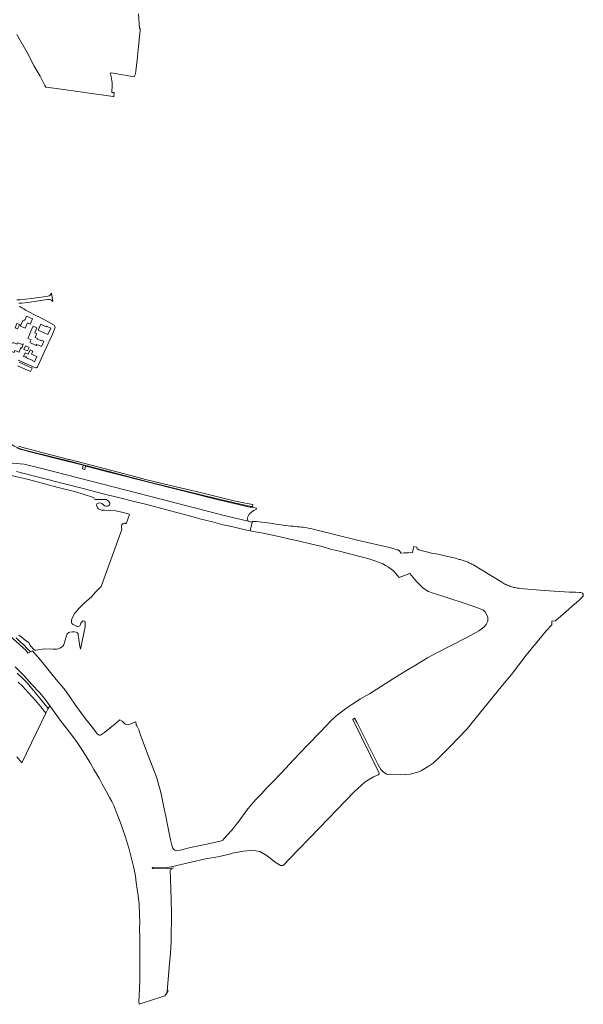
# Model space of a CAD drawing. Extents: x 184422 to 186971, y 345860 to 349088.
# Tile 23 of 59: x 186121 to 186971, y 345860 to 347344. Entities that reach past the tile are written whole.
import ezdxf

# ---------------------------------------------------------------- set-up
doc = ezdxf.new("R2010")
doc.units = 0
for name, color, linetype, lineweight in [('B-WE-GR-BOUWLAND-GV', 80, 'Continuous', 13), ('B-WE-GR-GRAS-GV', 60, 'Continuous', 13), ('B-WE-GR-GROENVOORZIENING-GV', 80, 'Continuous', 18), ('B-WE-GW-TALUD_KRUIN-G', 90, 'Continuous', 18), ('B-WE-OG-TERREIN_ERF-GV', 7, 'Continuous', 18), ('B-WE-OG-WATER-GV', 130, 'Continuous', 18), ('B-WE-VH-VERHARDING_ASFALT-GV', 252, 'Continuous', 18), ('B-WE-VH-VERHARDING_GESLOTEN-GV', 252, 'Continuous', 18), ('B-WE-VH-VERHARDING_HALFVERHARDING-GV', 252, 'Continuous', 18), ('B-WE-VH-VERHARDING_OPEN-GV', 252, 'Continuous', 18)]:
    doc.layers.add(name, color=color, linetype=linetype, lineweight=lineweight)

msp = doc.modelspace()

# ---------------------------------------------------------------- linework, layer by layer
at = {"layer": 'B-WE-GR-BOUWLAND-GV', "flags": 128}
msp.add_lwpolyline([(186116.358, 347322.201), (186131.897, 347294.728), (186142.737, 347274.392), (186151.45, 347259.153), (186158.625, 347245.308), (186160.103, 347242.789), (186176.188, 347240.566), (186261.943, 347228.661), (186262.574, 347228.573), (186263.369, 347234.295), (186260.767, 347234.656), (186260.421, 347234.755), (186259.542, 347235.207), (186260.341, 347245.273), (186260.341, 347248.895), (186258.063, 347260.895), (186257.213, 347263.319), (186258.896, 347263.909), (186264.507, 347263.173), (186293.46, 347258.105), (186293.966, 347259.379), (186294.141, 347259.822), (186295.258, 347262.637), (186295.924, 347266.54), (186297.865, 347283.655), (186299.737, 347303.746), (186302.278, 347328.71), (186302.503, 347331.114), (186301.689, 347331.19), (186300.06, 347353.063)], dxfattribs=at)
at = {"layer": 'B-WE-GR-GRAS-GV', "flags": 128}
for points in [[(186098.596, 346676.657), (186127.495, 346674.169), (186154.111, 346667.726), (186208.922, 346653.761), (186332.08, 346621.739), (186429.029, 346596.854), (186465.464, 346588.084), (186464.561, 346589.694), (186463.668, 346592.82), (186465.247, 346595.663), (186467.336, 346599.424), (186470.132, 346601.55), (186473.483, 346604.098), (186477.271, 346605.933), (186477.873, 346607.877), (186475.882, 346608.381), (186474.376, 346608.762), (186473.162, 346609.098), (186471.793, 346609.348), (186467.69, 346609.363), (186420.443, 346620.344), (186259.031, 346661.167), (186220.412, 346671.357), (186220.309, 346670.979), (186220.044, 346671.062), (186219.036, 346666.322), (186217.087, 346666.661), (186215.623, 346667.158), (186215.369, 346667.581), (186216.74, 346672.096), (186216.499, 346672.171), (186216.57, 346672.401), (186177.565, 346682.304), (186151.943, 346688.87), (186134.088, 346693.447), (186129.312, 346694.599), (186123.373, 346696.033), (186122.548, 346696.333), (186116.3, 346698.61)], [(186115.966, 346663.094), (186129.362, 346659.544), (186146.954, 346655.151), (186165.239, 346650.577), (186184.301, 346645.631), (186204.326, 346640.684), (186220.659, 346636.287), (186237.173, 346631.931), (186250.806, 346628.635), (186269.714, 346624.019), (186293.41, 346617.97), (186312.538, 346613.07), (186333.325, 346607.756), (186355.559, 346601.979), (186374.596, 346596.868), (186394.199, 346591.358), (186411.276, 346587.05), (186425.453, 346583.369), (186441.922, 346579.761), (186465.074, 346574.056), (186468.443, 346573.459), (186471.261, 346586.689), (186468.517, 346587.349), (186465.464, 346588.084), (186429.029, 346596.854), (186332.08, 346621.739), (186208.922, 346653.761), (186154.111, 346667.726), (186127.495, 346674.169), (186098.596, 346676.657)], [(186114.077, 346368.617), (186127.009, 346355.325), (186139.167, 346342.142), (186150.719, 346329.795), (186158.657, 346320.375), (186166.344, 346309.947), (186183.54, 346285.964), (186190.819, 346276.627), (186200.815, 346263.392), (186207.343, 346254.51), (186214.258, 346244.138), (186220.226, 346235.297), (186227.279, 346223.71), (186232.725, 346213.89), (186240.377, 346200.827), (186245.283, 346191.775), (186251.418, 346180.926), (186255.494, 346172.566), (186256.223, 346171.334), (186259.542, 346165.6), (186262.685, 346159.55), (186267.458, 346147.638), (186272.423, 346134.801), (186275.886, 346125.025), (186280.521, 346111.67), (186283.503, 346101.901), (186285.806, 346093.426), (186287.954, 346085.522), (186290.553, 346075.359), (186292.993, 346065.517), (186295.648, 346052.951), (186296.612, 346043.459), (186298.071, 346033.441), (186299.498, 346023.192), (186300.719, 346010.808), (186301.564, 345994.51), (186301.728, 345983.808), (186301.646, 345974.329), (186301.705, 345959.824), (186301.828, 345950.228), (186301.876, 345946.511), (186301.949, 345935.851), (186302.049, 345921.61), (186302.028, 345910.543), (186301.94, 345903.615), (186301.721, 345894.495), (186301.297, 345884.894), (186300.894, 345872.665), (186300.589, 345864.405), (186300.745, 345859.738), (186339.717, 345872.369), (186340.921, 345874.626), (186344.231, 345879.14), (186344.574, 345880.561), (186343.343, 345879.245), (186346.276, 345915.504), (186348.127, 345936.796), (186349.003, 345954.285), (186349.594, 345998.712), (186348.483, 346034.445), (186347.458, 346062.697), (186350.074, 346063.255), (186350.7, 346064.432), (186350.894, 346065.071), (186352.842, 346065.438), (186342.918, 346064.031), (186323.107, 346064.499), (186320.834, 346064.537), (186320.659, 346066.738), (186343.752, 346066.225), (186351.706, 346067.76), (186357.909, 346069.009), (186401.18, 346078.993), (186419.519, 346082.276), (186438.965, 346086.819), (186441.095, 346087.527), (186458.45, 346090.666), (186468.481, 346091.395), (186476.871, 346091.213), (186483.072, 346090.301), (186493.924, 346083.735), (186505.962, 346074.068), (186514.196, 346069.146), (186517.985, 346069.146), (186539.63, 346091.678), (186559.095, 346111.941), (186625.041, 346179.991), (186641.598, 346195.285), (186654.085, 346202.861), (186661.381, 346205.527), (186663.065, 346206.65), (186662.925, 346208.053), (186623.077, 346289.152), (186623.782, 346289.735), (186625.76, 346291.369), (186628.968, 346285.05), (186660.466, 346223.01), (186665.265, 346213.567), (186668.743, 346210.038), (186673.941, 346206.755), (186678.866, 346206.117), (186694.642, 346205.843), (186709.416, 346206.938), (186721.18, 346209.674), (186726.834, 346212.409), (186736.774, 346218.337), (186744.069, 346223.535), (186754.283, 346232.746), (186769.057, 346247.428), (186795.503, 346275.333), (186807.814, 346290.198), (186848.851, 346340.902), (186862.166, 346356.952), (186884.691, 346386.134), (186907.854, 346414.587), (186914.772, 346422.6), (186923.029, 346431.7), (186923.138, 346437.171), (186928.491, 346437.875), (186930.606, 346439.859), (186932.583, 346441.432), (186945.01, 346452.169), (186948.769, 346455.451), (186953.284, 346459.394), (186955.847, 346461.811), (186956.762, 346462.675), (186963.807, 346468.803), (186967.653, 346472.288), (186969.917, 346474.794), (186970.276, 346475.313), (186970.548, 346475.919), (186970.614, 346476.396), (186970.639, 346476.931), (186970.55, 346477.531), (186970.389, 346478.044), (186970.145, 346478.637), (186969.881, 346478.983), (186969.439, 346479.414), (186968.943, 346479.772), (186968.053, 346480.197), (186966.773, 346480.601), (186965.047, 346480.763), (186959.107, 346480.977), (186949.654, 346480.91), (186911.862, 346483.411), (186874.937, 346486.823), (186873.157, 346487.025), (186871.378, 346487.278), (186869.603, 346487.583), (186867.834, 346487.938), (186866.073, 346488.345), (186864.321, 346488.802), (186862.583, 346489.309), (186860.858, 346489.867), (186859.151, 346490.473), (186857.462, 346491.128), (186855.794, 346491.83), (186854.149, 346492.578), (186852.528, 346493.372), (186850.934, 346494.21), (186849.368, 346495.091), (186847.832, 346496.013), (186806.454, 346521.389), (186805.113, 346522.146), (186803.758, 346522.88), (186802.389, 346523.591), (186801.007, 346524.278), (186799.612, 346524.941), (186798.204, 346525.58), (186796.785, 346526.194), (186795.356, 346526.783), (186793.916, 346527.347), (186792.467, 346527.885), (186791.009, 346528.398), (186789.543, 346528.885), (186788.069, 346529.345), (186786.589, 346529.779), (186785.103, 346530.187), (186783.611, 346530.568), (186778.163, 346532.219), (186773.345, 346533.579), (186766.277, 346535.144), (186759.829, 346536.543), (186751.702, 346538.229), (186741.801, 346540.161), (186730.81, 346542.734), (186729.974, 346542.938), (186724.111, 346544.37), (186722.632, 346544.892), (186720.343, 346546.723), (186719.731, 346549.192), (186715.314, 346549.933), (186713.291, 346540.856), (186707.06, 346540.609), (186700.287, 346540.341), (186695.278, 346540.143), (186695.144, 346540.543), (186694.986, 346540.939), (186694.804, 346541.33), (186694.599, 346541.713), (186694.371, 346542.086), (186694.12, 346542.447), (186693.848, 346542.794), (186693.555, 346543.125), (186693.244, 346543.438), (186692.916, 346543.733), (186692.572, 346544.007), (186692.215, 346544.26), (186691.847, 346544.49), (186691.469, 346544.697), (186691.084, 346544.881), (186690.694, 346545.041), (186678.207, 346548.322), (186634.271, 346558.685), (186593.529, 346568.512), (186559.231, 346577.308), (186556.515, 346577.818), (186553.79, 346578.281), (186551.057, 346578.697), (186548.316, 346579.067), (186545.57, 346579.39), (186542.819, 346579.666), (186540.064, 346579.895), (186537.307, 346580.076), (186533.478, 346580.429), (186529.652, 346580.81), (186525.828, 346581.219), (186522.007, 346581.654), (186518.19, 346582.117), (186514.376, 346582.608), (186510.565, 346583.125), (186506.759, 346583.67), (186502.65, 346584.424), (186498.529, 346585.112), (186494.395, 346585.735), (186490.252, 346586.292), (186486.101, 346586.782), (186481.942, 346587.207), (186477.779, 346587.564), (186473.612, 346587.856), (186471.487, 346587.75), (186471.261, 346586.689), (186468.443, 346573.459), (186475.723, 346572.17), (186487.806, 346570.234), (186499.293, 346567.717), (186511.345, 346564.964), (186528.111, 346561.043), (186540.654, 346558.371), (186561.263, 346553.703), (186576.771, 346549.885), (186589.565, 346546.182), (186603.015, 346542.974), (186620.028, 346538.658), (186633.797, 346535.123), (186645.727, 346531.874), (186656.336, 346528.464), (186662.02, 346526.562), (186668.353, 346523.764), (186672.412, 346521.414), (186676.798, 346518.981), (186680.992, 346516.067), (186684.91, 346512.81), (186687.674, 346509.903), (186692.813, 346503.234), (186709.21, 346509.216), (186714.185, 346503.431), (186719.068, 346497.413), (186724.535, 346491.512), (186728.686, 346487.746), (186732.053, 346485.256), (186737.029, 346482.305), (186742.634, 346480.087), (186749.431, 346478.191), (186766.301, 346472.798), (186790.964, 346464.803), (186814.014, 346456.681), (186819.774, 346454.217), (186822.732, 346451.609), (186825.208, 346446.992), (186826.436, 346442.842), (186826.451, 346437.255), (186824.236, 346432.213), (186820.73, 346428.15), (186813.18, 346422.617), (186806.17, 346418.627), (186792.896, 346411.973), (186773.242, 346401.656), (186748.784, 346389.066), (186735.774, 346382.078), (186717.839, 346370.974), (186704.274, 346363.1), (186684.595, 346350.859), (186664.664, 346338.41), (186648.183, 346328.016), (186634.641, 346320.242), (186621.438, 346311.972), (186614.129, 346306.923), (186607.859, 346302.281), (186601.757, 346297.806), (186596.395, 346293.052), (186589.248, 346286.783), (186574.774, 346271.295), (186554.604, 346250.22), (186533.761, 346228.498), (186515.496, 346208.962), (186502.249, 346195.408), (186493.101, 346185.768), (186485.397, 346177.284), (186477.596, 346169.022), (186469.752, 346160.634), (186463.12, 346152.231), (186451.716, 346136.318), (186445.916, 346128.981), (186441.02, 346122.967), (186433.258, 346114.289), (186428.839, 346109.074), (186426.962, 346107.27), (186423.093, 346105.682), (186416.682, 346104.212), (186400.531, 346100.711), (186378.202, 346095.977), (186362.658, 346091.947), (186359.483, 346091.478), (186357.595, 346091.231), (186356.118, 346091.503), (186354.565, 346092.085), (186353.063, 346093.308), (186351.769, 346094.996), (186350.147, 346099.805), (186348.34, 346107.96), (186345.717, 346120.172), (186342.602, 346135.136), (186341.149, 346143.462), (186338.809, 346154.288), (186336.229, 346167.082), (186334.164, 346177.123), (186332.332, 346184.627), (186329.831, 346193.186), (186327.887, 346199.764), (186325.689, 346206.463), (186318.121, 346225.745), (186312.115, 346241.435), (186306.825, 346255.148), (186303.015, 346265.689), (186300.341, 346273.76), (186297.369, 346279.711), (186296.592, 346280.925), (186295.67, 346285.637), (186293.063, 346284.751), (186287.536, 346281.98), (186284.693, 346281.331), (186282.269, 346281.484), (186280.036, 346282.001), (186278.223, 346283.503), (186275.296, 346286.423), (186272.024, 346288.451), (186264.607, 346282.823), (186248.564, 346269.499), (186242.463, 346265.452), (186240.917, 346265.332), (186239.529, 346265.871), (186237.755, 346267.446), (186230.717, 346277.055), (186218.484, 346292.344), (186204.98, 346310.707), (186189.707, 346332.962), (186184.227, 346339.259), (186178.173, 346346.216), (186169.181, 346357.588), (186157.115, 346372.377), (186149.99, 346380.897), (186146.561, 346385.093), (186140.245, 346392.822), (186136.854, 346390.937), (186133.304, 346389.066), (186130.327, 346393.309), (186110.457, 346411.379)], [(186110.457, 346411.379), (186130.327, 346393.309), (186133.304, 346389.066), (186136.854, 346390.937), (186132.271, 346396.185), (186126.812, 346401.601), (186121.638, 346406.18), (186115.256, 346412.253)], [(186116.922, 346359.161), (186125.729, 346350.975), (186132.569, 346343.961), (186138.365, 346336.262), (186141.945, 346332.409), (186163.906, 346305.702), (186166.344, 346309.947), (186158.657, 346320.375), (186150.719, 346329.795), (186139.167, 346342.142), (186127.009, 346355.325), (186114.077, 346368.617)]]:
    msp.add_lwpolyline(points, dxfattribs=at)
at = {"layer": 'B-WE-GR-GROENVOORZIENING-GV'}
msp.add_lwpolyline([(186122.868, 346696.99, -0.10192957), (186097.547, 346712.253)], format="xyb", dxfattribs=at)
at = {"layer": 'B-WE-GR-GROENVOORZIENING-GV', "flags": 128}
msp.add_lwpolyline([(186116.3, 346698.61), (186122.548, 346696.333), (186123.373, 346696.033), (186129.312, 346694.599), (186134.088, 346693.447), (186151.943, 346688.87), (186177.565, 346682.304), (186216.57, 346672.401), (186216.669, 346672.726), (186220.465, 346671.549), (186220.412, 346671.357), (186259.031, 346661.167), (186420.443, 346620.344), (186467.69, 346609.363), (186471.793, 346609.348), (186471.874, 346610.068), (186464.942, 346611.264), (186458.316, 346612.57), (186442.456, 346616.236), (186415.191, 346623.102), (186352.966, 346638.19), (186339.244, 346641.442), (186314.746, 346647.499), (186253.843, 346663.418), (186216.441, 346673.372), (186199.876, 346677.538), (186136.763, 346693.413), (186122.868, 346696.99)], dxfattribs=at)
at = {"layer": 'B-WE-GW-TALUD_KRUIN-G', "flags": 128}
for points in [[(185985.609, 346531.921), (185994.682, 346525.144), (185999.805, 346519.502), (186007.233, 346511.173), (186016.726, 346498.984), (186028.767, 346487.412), (186041.033, 346476.093), (186054.576, 346464.2), (186065.559, 346453.088), (186076.32, 346441.906), (186092.822, 346426.8), (186110.457, 346411.379), (186130.327, 346393.309), (186133.304, 346389.066), (186136.854, 346390.937)], [(186166.344, 346309.947), (186158.657, 346320.375), (186150.719, 346329.795), (186139.167, 346342.142), (186127.009, 346355.325), (186114.077, 346368.617)]]:
    msp.add_lwpolyline(points, dxfattribs=at)
at = {"layer": 'B-WE-OG-TERREIN_ERF-GV', "flags": 128}
msp.add_lwpolyline([(186118.507, 346830.936), (186130.806, 346825.395), (186133.175, 346824.558), (186137.004, 346822.76), (186137.143, 346822.697), (186140.028, 346821.391), (186140.158, 346821.339), (186144.537, 346819.577), (186145.622, 346819.482), (186146.716, 346819.796), (186147.763, 346820.93), (186163.915, 346856.314), (186165.26, 346859.281), (186168.524, 346866.675), (186170.189, 346870.345), (186174.216, 346880.336), (186173.934, 346881.859), (186172.771, 346883.662), (186151.555, 346895.018), (186148.511, 346896.648), (186147.911, 346896.969), (186129.664, 346906.411), (186129.475, 346906.555), (186129.126, 346906.823), (186126.82, 346908.085), (186123.901, 346909.684), (186121.266, 346911.126), (186120.205, 346911.707)], dxfattribs=at)
for points in [[(186140.075, 346893.12), (186138.123, 346888.517), (186136.725, 346885.221), (186132.378, 346887.064), (186128.977, 346879.044), (186121.825, 346882.076), (186121.989, 346882.462), (186119.907, 346883.33), (186117.555, 346877.988), (186113.728, 346879.673), (186116.613, 346886.225), (186120.44, 346884.54), (186122.49, 346883.644), (186123.61, 346886.285), (186125.561, 346890.889), (186126.804, 346890.362), (186127.32, 346891.577), (186128.36, 346891.136), (186130.858, 346897.028)], [(186137.773, 346874.636), (186140.928, 346882.238), (186146.739, 346879.731), (186144.937, 346875.554), (186143.423, 346872.134), (186146.127, 346870.937), (186146.336, 346870.844), (186143.901, 346865.349), (186147.658, 346863.684), (186147.257, 346862.779), (186152.578, 346860.421), (186152.979, 346861.326), (186157.121, 346859.491), (186153.636, 346851.627), (186149.065, 346853.653), (186146.433, 346854.745), (186145.85, 346853.255), (186136.144, 346857.495), (186136.685, 346858.791), (186137.914, 346861.751), (186133.204, 346863.708), (186134.016, 346865.584)], [(186148.472, 346875.971), (186150.514, 346880.518), (186152.562, 346885.079), (186160.768, 346881.395), (186161.189, 346882.29), (186167.59, 346879.422), (186163.076, 346869.395), (186158.517, 346871.448)], [(186107.805, 346850.11), (186105.578, 346851.003), (186102.541, 346852.223), (186105.225, 346858.782), (186110.419, 346856.688), (186110.703, 346857.393), (186117.036, 346854.839), (186118.004, 346857.285), (186125.058, 346854.493), (186125.466, 346855.514), (186126.209, 346855.217), (186123.768, 346849.118), (186122.996, 346849.369), (186123.137, 346849.754), (186122.63, 346849.94), (186119.894, 346843.009), (186113.595, 346845.541), (186112.295, 346842.292), (186105.71, 346844.925)], [(186134.904, 346850.102), (186132.572, 346844.86), (186127.27, 346847.219), (186129.603, 346852.461)], [(186134.235, 346832.949), (186131.195, 346834.312), (186131.734, 346835.513), (186129.777, 346836.391), (186129.353, 346835.446), (186126.538, 346836.708), (186128.877, 346841.924), (186133.708, 346839.915), (186136.592, 346846.347), (186140.533, 346844.579), (186138.522, 346840.096), (186142.264, 346838.419), (186146.831, 346836.383), (186143.353, 346828.583), (186139.371, 346830.362), (186139.58, 346830.873), (186134.345, 346833.195)]]:
    msp.add_lwpolyline(points, close=True, dxfattribs=at)
at = {"layer": 'B-WE-OG-WATER-GV', "flags": 128}
for points in [[(186119.342, 346416.507), (186123.188, 346413.572), (186129.279, 346408.63), (186134.455, 346405.046), (186136.202, 346401.909), (186140.698, 346396.223), (186142.542, 346394.426), (186143.765, 346393.927), (186145.199, 346393.92), (186158.776, 346395.502), (186171.491, 346395.169), (186176.233, 346395.104), (186179.315, 346395.767), (186182.503, 346397.256), (186184.492, 346398.49), (186185.986, 346399.842), (186186.812, 346400.802), (186188.04, 346403.777), (186190.844, 346413.766), (186192.409, 346418.095), (186193.534, 346419.362), (186195.095, 346420.309), (186196.556, 346420.799), (186200.188, 346421.36), (186203.551, 346421.32), (186205.82, 346420.692), (186207.752, 346419.775), (186208.777, 346418.452), (186209.09, 346416.388), (186209.349, 346413.331), (186210.406, 346406.474), (186211.345, 346399.214), (186212.245, 346394.989), (186219.46, 346429.056), (186219.737, 346434.383), (186219.544, 346435.967), (186218.904, 346437.229), (186217.444, 346437.806), (186216.522, 346437.638), (186215.634, 346437.359), (186214.703, 346436.64), (186213.982, 346435.811), (186213.185, 346434.373), (186212.681, 346432.874), (186212.01, 346431.323), (186211.351, 346430.415), (186210.402, 346429.752), (186208.999, 346429.464), (186208.044, 346429.499), (186206.49, 346429.986), (186204.193, 346431.092), (186201.185, 346432.524), (186200.187, 346433.277), (186199.374, 346434.118), (186198.967, 346435.026), (186198.695, 346436.281), (186198.752, 346437.456), (186199.071, 346438.866), (186199.447, 346440.386), (186202.023, 346445.764), (186203.906, 346449.371), (186205.242, 346451.131), (186209.911, 346456.343), (186218.558, 346465.09), (186228.747, 346473.772), (186232.212, 346477.389), (186235.236, 346481.049), (186241.038, 346487.387), (186243.444, 346489.566), (186274.565, 346575.852), (186274.2, 346578.26), (186274.363, 346581.064), (186274.956, 346582.747), (186276.077, 346584.166), (186276.802, 346584.794), (186278.451, 346585.289), (186280.035, 346584.994), (186281.388, 346584.401), (186286.397, 346598.322), (186284.417, 346599.145), (186276.894, 346601.252), (186265.709, 346603.785), (186248.62, 346604.731), (186244.232, 346605.025), (186241.626, 346605.749), (186239.712, 346606.539), (186238.358, 346608.122), (186236.971, 346610.628), (186236.64, 346612.277), (186237.233, 346614.29), (186239.112, 346615.578), (186242.18, 346615.778), (186244.457, 346615.054), (186246.569, 346613.174), (186248.715, 346611.526), (186250.562, 346610.934), (186253.07, 346611.001), (186255.048, 346611.662), (186256.136, 346612.686), (186256.663, 346614.237), (186256.629, 346615.82), (186254.78, 346618.392), (186252.635, 346620.04), (186251.117, 346620.633), (186247.983, 346620.961), (186244.486, 346621.058), (186241.088, 346620.857), (186236.041, 346620.656), (186234.853, 346620.755), (186233.566, 346621.479), (186232.509, 346623.326), (186230.727, 346624.381), (186205.683, 346632.348), (186178.958, 346638.764), (186158.072, 346644.491), (186134.151, 346650.909), (186120.986, 346654.265), (186106.04, 346657.687)], [(186116.452, 346232.981), (186124.017, 346223.836), (186160.04, 346298.586), (186152.551, 346308.146), (186145.137, 346317.302), (186134.083, 346329.61), (186124.876, 346339.239), (186118.515, 346345.528)]]:
    msp.add_lwpolyline(points, dxfattribs=at)
at = {"layer": 'B-WE-VH-VERHARDING_ASFALT-GV', "flags": 128}
for points in [[(186163.126, 346927.471), (186150.019, 346925.645), (186138.822, 346924.085), (186121.705, 346921.702)], [(186170.782, 346919.306), (186169.758, 346925.808), (186168.787, 346931.97)], [(186124.231, 346916.969), (186132.655, 346918.086), (186162.589, 346922.258), (186163.452, 346922.369)]]:
    msp.add_lwpolyline(points, dxfattribs=at)
at = {"layer": 'B-WE-VH-VERHARDING_ASFALT-GV'}
for points in [[(186168.787, 346931.97, -0.32735782), (186163.126, 346927.471)], [(186121.705, 346921.702, -0.06520989), (186116.492, 346922.068)], [(186119.432, 346916.633, 0.0444414), (186124.231, 346916.969)], [(186163.452, 346922.369, -0.34333682), (186170.782, 346919.306)]]:
    msp.add_lwpolyline(points, format="xyb", dxfattribs=at)
at = {"layer": 'B-WE-VH-VERHARDING_GESLOTEN-GV', "flags": 128}
msp.add_lwpolyline([(186117.48, 346822.55), (186137.101, 346813.85), (186139.499, 346819.096), (186139.259, 346819.202), (186136.24, 346820.535), (186120.052, 346827.683)], dxfattribs=at)
at = {"layer": 'B-WE-VH-VERHARDING_HALFVERHARDING-GV'}
msp.add_lwpolyline([(186097.547, 346712.253, 0.10192957), (186122.868, 346696.99)], format="xyb", dxfattribs=at)
at = {"layer": 'B-WE-VH-VERHARDING_HALFVERHARDING-GV', "flags": 128}
msp.add_lwpolyline([(186122.868, 346696.99), (186136.763, 346693.413), (186199.876, 346677.538), (186216.441, 346673.372), (186253.843, 346663.418), (186314.746, 346647.499), (186339.244, 346641.442), (186352.966, 346638.19), (186415.191, 346623.102), (186442.456, 346616.236), (186458.316, 346612.57), (186464.942, 346611.264), (186471.874, 346610.068), (186472.239, 346613.289), (186469.176, 346613.739), (186461.378, 346615.085), (186448.954, 346617.712), (186437.81, 346620.448), (186401.334, 346629.404), (186376.527, 346635.639), (186350.22, 346641.707), (186310.289, 346651.044), (186288.34, 346656.834), (186250.094, 346666.845), (186230.659, 346672.031), (186226.628, 346673.107), (186208.144, 346678.039), (186207.411, 346678.217), (186196.011, 346680.981), (186194.791, 346681.277), (186144.575, 346694.275), (186123.913, 346699.814), (186121.081, 346700.573), (186119.085, 346701.328)], dxfattribs=at)
at = {"layer": 'B-WE-VH-VERHARDING_OPEN-GV', "flags": 128}
msp.add_lwpolyline([(186118.515, 346345.528), (186124.876, 346339.239), (186134.083, 346329.61), (186145.137, 346317.302), (186152.551, 346308.146), (186160.04, 346298.586), (186163.906, 346305.702), (186141.945, 346332.409), (186138.365, 346336.262), (186132.569, 346343.961), (186125.729, 346350.975), (186116.922, 346359.161)], dxfattribs=at)

doc.saveas('drawing.dxf')
